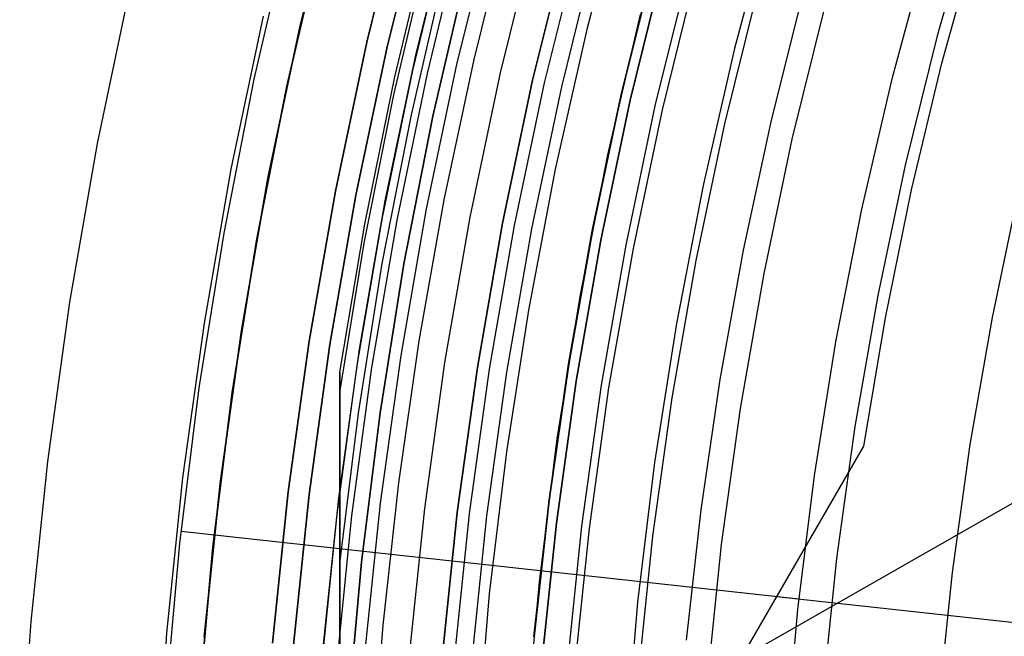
# Model space of a CAD drawing. Header units: millimetres. Extents: x 8929 to 10091, y -2708 to -1691.
# Tile 43 of 196: x 9432 to 9449, y -2052 to -2041. Entities that reach past the tile are written whole.
import ezdxf

# ---------------------------------------------------------------- set-up
doc = ezdxf.new("R2010")
doc.units = ezdxf.units.MM
for name, color, linetype in [('1', 7, 'Continuous'), ('COLOR EXT', 7, 'Continuous'), ('luz', 7, 'Continuous')]:
    doc.layers.add(name, color=color, linetype=linetype)

msp = doc.modelspace()

# ---------------------------------------------------------------- linework, layer by layer
at = {"layer": '1', "color": 7, "true_color": 0xffffff}
for p, q in [((9444.743, -2039.512, 44.653), (9444.137, -2041.789, 44.653)), ((9444.743, -2039.512, 44.653), (9444.137, -2041.789, 44.653)), ((9436.094, -2042.308, 65.998), (9436.688, -2039.75, 65.998)), ((9436.637, -2042.424, 46.606), (9437.227, -2039.885, 46.606)), ((9437.227, -2039.885, 34.804), (9436.637, -2042.424, 34.804)), ((9436.637, -2042.424, 40.705), (9437.227, -2039.885, 40.705)), ((9447.611, -2042.038, 65.998), (9448.192, -2039.934, 65.998)), ((9446.781, -2042.28, 76.403), (9447.37, -2040.093, 76.403)), ((9442.791, -2040.334, 60.904), (9442.239, -2042.567, 60.904)), ((9442.239, -2042.567, 60.406), (9442.791, -2040.334, 60.406)), ((9442.792, -2040.334, 59.909), (9442.24, -2042.567, 59.909)), ((9442.964, -2040.326, 46.153), (9442.389, -2042.656, 46.153)), ((9442.389, -2042.656, 53.153), (9442.964, -2040.326, 53.153)), ((9442.964, -2040.326, 49.653), (9442.389, -2042.656, 49.653)), ((9442.81, -2042.752, 138.188), (9443.381, -2040.437, 138.188)), ((9434.019, -2040.745, 69.704), (9433.464, -2043.383, 69.704)), ((9444.749, -2043.018, 63.451), (9445.281, -2040.88, 63.451)), ((9462.872, -2041.365, 34.804), (9434.98, -2057.3, 34.804)), ((9436.242, -2041.252, 71.704), (9435.704, -2043.813, 71.704)), ((9442.015, -2043.575, 42.804), (9442.562, -2041.222, 42.804)), ((9442.015, -2043.575, 51.854), (9442.562, -2041.222, 51.854)), ((9444.137, -2041.789, 44.653), (9443.611, -2044.085, 44.653)), ((9444.137, -2041.789, 44.653), (9443.611, -2044.085, 44.653)), ((9447.102, -2044.162, 65.998), (9447.611, -2042.038, 65.998)), ((9435.589, -2044.885, 65.998), (9436.094, -2042.308, 65.998)), ((9446.269, -2044.485, 76.403), (9446.781, -2042.28, 76.403)), ((9436.136, -2044.982, 46.606), (9436.637, -2042.424, 46.606)), ((9436.637, -2042.424, 34.804), (9436.136, -2044.982, 34.804)), ((9436.136, -2044.982, 40.705), (9436.637, -2042.424, 40.705)), ((9442.239, -2042.567, 60.904), (9441.761, -2044.817, 60.904)), ((9441.761, -2044.817, 60.406), (9442.239, -2042.567, 60.406)), ((9442.24, -2042.567, 59.909), (9441.763, -2044.818, 59.909)), ((9442.389, -2042.656, 46.153), (9441.896, -2045.003, 46.153)), ((9441.896, -2045.003, 53.153), (9442.389, -2042.656, 53.153)), ((9442.389, -2042.656, 49.653), (9441.896, -2045.003, 49.653)), ((9442.32, -2045.085, 138.188), (9442.81, -2042.752, 138.188)), ((9444.288, -2045.171, 63.451), (9444.749, -2043.018, 63.451)), ((9433.464, -2043.383, 69.704), (9433.001, -2046.039, 69.704)), ((9441.551, -2045.945, 42.804), (9442.015, -2043.575, 42.804)), ((9441.551, -2045.945, 51.854), (9442.015, -2043.575, 51.854)), ((9435.704, -2043.813, 71.704), (9435.255, -2046.391, 71.704)), ((9443.611, -2044.085, 44.653), (9443.165, -2046.399, 44.653)), ((9443.611, -2044.085, 44.653), (9443.165, -2046.399, 44.653)), ((9446.665, -2046.301, 65.998), (9447.102, -2044.162, 65.998)), ((9445.834, -2046.707, 76.403), (9446.269, -2044.485, 76.403)), ((9441.761, -2044.817, 60.904), (9441.358, -2047.082, 60.904)), ((9441.358, -2047.082, 60.406), (9441.761, -2044.817, 60.406)), ((9441.763, -2044.818, 59.909), (9441.36, -2047.082, 59.909)), ((9435.174, -2047.478, 65.998), (9435.589, -2044.885, 65.998)), ((9435.724, -2047.556, 46.606), (9436.136, -2044.982, 46.606)), ((9436.136, -2044.982, 34.804), (9435.724, -2047.556, 34.804)), ((9435.724, -2047.556, 40.705), (9436.136, -2044.982, 40.705)), ((9441.896, -2045.003, 46.153), (9441.484, -2047.367, 46.153)), ((9441.484, -2047.367, 53.153), (9441.896, -2045.003, 53.153)), ((9441.896, -2045.003, 49.653), (9441.484, -2047.367, 49.653)), ((9441.911, -2047.434, 138.188), (9442.32, -2045.085, 138.188)), ((9443.897, -2047.339, 63.451), (9444.288, -2045.171, 63.451)), ((9441.169, -2048.331, 42.804), (9441.551, -2045.945, 42.804)), ((9441.169, -2048.331, 51.854), (9441.551, -2045.945, 51.854)), ((9433.001, -2046.039, 69.704), (9432.63, -2048.709, 69.704)), ((9446.3, -2048.454, 65.998), (9446.665, -2046.301, 65.998)), ((9435.255, -2046.391, 71.704), (9434.894, -2048.983, 71.704)), ((9443.165, -2046.399, 44.653), (9442.799, -2048.726, 44.653)), ((9443.165, -2046.399, 44.653), (9442.799, -2048.726, 44.653)), ((9445.476, -2048.943, 76.403), (9445.834, -2046.707, 76.403)), ((9441.358, -2047.082, 60.904), (9441.031, -2049.359, 60.904)), ((9441.031, -2049.359, 60.406), (9441.358, -2047.082, 60.406)), ((9441.36, -2047.082, 59.909), (9441.032, -2049.359, 59.909)), ((9441.484, -2047.367, 46.153), (9441.154, -2049.743, 46.153)), ((9441.154, -2049.743, 53.153), (9441.484, -2047.367, 53.153)), ((9441.484, -2047.367, 49.653), (9441.154, -2049.743, 49.653)), ((9441.582, -2049.796, 138.188), (9441.911, -2047.434, 138.188)), ((9443.578, -2049.518, 63.451), (9443.897, -2047.339, 63.451)), ((9434.849, -2050.083, 65.998), (9435.174, -2047.478, 65.998)), ((9435.402, -2050.142, 46.606), (9435.724, -2047.556, 46.606)), ((9435.724, -2047.556, 34.804), (9435.402, -2050.142, 34.804)), ((9435.402, -2050.142, 40.705), (9435.724, -2047.556, 40.705)), ((9440.87, -2050.728, 42.804), (9441.169, -2048.331, 42.804)), ((9440.87, -2050.728, 51.854), (9441.169, -2048.331, 51.854)), ((9444.817, -2051.022, 64.854), (9446.3, -2048.454, 65.998)), ((9432.63, -2048.709, 69.704), (9432.352, -2051.39, 69.704)), ((9442.799, -2048.726, 44.653), (9442.514, -2051.065, 44.653)), ((9442.799, -2048.726, 44.653), (9442.514, -2051.065, 44.653)), ((9445.196, -2051.19, 76.403), (9445.476, -2048.943, 76.403)), ((9434.894, -2048.983, 71.704), (9434.624, -2051.586, 71.704)), ((9441.031, -2049.359, 60.904), (9440.778, -2051.645, 60.904)), ((9440.778, -2051.645, 60.406), (9441.031, -2049.359, 60.406)), ((9441.032, -2049.359, 59.909), (9440.779, -2051.645, 59.909)), ((9443.331, -2051.706, 63.451), (9443.578, -2049.518, 63.451)), ((9441.154, -2049.743, 46.153), (9440.906, -2052.13, 46.153)), ((9440.906, -2052.13, 53.153), (9441.154, -2049.743, 53.153)), ((9441.154, -2049.743, 49.653), (9440.906, -2052.13, 49.653)), ((9445.214, -2051.017, 76.403), (9434.871, -2049.882, 65.998)), ((9441.336, -2052.167, 138.188), (9441.582, -2049.796, 138.188)), ((9434.616, -2052.699, 65.998), (9434.849, -2050.083, 65.998)), ((9435.169, -2052.739, 46.606), (9435.402, -2050.142, 46.606)), ((9435.402, -2050.142, 34.804), (9435.169, -2052.739, 34.804)), ((9435.169, -2052.739, 40.705), (9435.402, -2050.142, 40.705)), ((9440.655, -2053.134, 42.804), (9440.87, -2050.728, 42.804)), ((9440.655, -2053.134, 51.854), (9440.87, -2050.728, 51.854)), ((9442.514, -2051.065, 44.653), (9442.31, -2053.412, 44.653)), ((9442.514, -2051.065, 44.653), (9442.31, -2053.412, 44.653)), ((9443.351, -2053.561, 63.623), (9444.817, -2051.022, 64.854)), ((9450.831, -2051.633, 70.904), (9444.842, -2050.976, 64.879)), ((9444.994, -2053.446, 76.403), (9445.196, -2051.19, 76.403)), ((9432.352, -2051.39, 69.704), (9432.166, -2054.079, 69.704)), ((9434.624, -2051.586, 71.704), (9434.443, -2054.197, 71.704))]:
    msp.add_line(p, q, dxfattribs=at)
at = {"layer": 'COLOR EXT', "color": 30, "true_color": 0xff8d00}
for p, q in [((9436.856, -2041.432, 34.804), (9437.476, -2038.918, 34.804)), ((9437.476, -2038.918, -30.696), (9436.856, -2041.432, -30.696)), ((9436.856, -2041.432, 2.054), (9437.476, -2038.918, 2.054)), ((9437.978, -2041.688, -28.696), (9438.588, -2039.212, -28.696)), ((9438.588, -2039.212, -30.696), (9437.978, -2041.688, -30.696)), ((9437.978, -2041.688, -29.696), (9438.588, -2039.212, -29.696)), ((9438.806, -2041.877, 34.804), (9439.409, -2039.43, 34.804)), ((9438.806, -2041.877, 28.204), (9439.409, -2039.43, 28.204)), ((9439.334, -2039.715, 21.604), (9438.742, -2042.16, 21.604)), ((9439.774, -2041.977, 19.504), (9440.351, -2039.646, 19.504)), ((9439.577, -2039.777, -28.696), (9438.987, -2042.213, -28.696)), ((9436.324, -2043.965, 34.804), (9436.856, -2041.432, 34.804)), ((9436.856, -2041.432, -30.696), (9436.324, -2043.965, -30.696)), ((9436.324, -2043.965, 2.054), (9436.856, -2041.432, 2.054)), ((9437.453, -2044.182, -28.696), (9437.978, -2041.688, -28.696)), ((9437.978, -2041.688, -30.696), (9437.453, -2044.182, -30.696)), ((9437.453, -2044.182, -29.696), (9437.978, -2041.688, -29.696)), ((9438.288, -2044.343, 34.804), (9438.806, -2041.877, 34.804)), ((9438.288, -2044.343, 28.204), (9438.806, -2041.877, 28.204)), ((9439.274, -2044.325, 19.504), (9439.774, -2041.977, 19.504)), ((9438.742, -2042.16, 21.604), (9438.235, -2044.623, 21.604)), ((9438.987, -2042.213, -28.696), (9438.481, -2044.667, -28.696)), ((9435.879, -2046.516, 34.804), (9436.324, -2043.965, 34.804)), ((9436.324, -2043.965, -30.696), (9435.879, -2046.516, -30.696)), ((9435.879, -2046.516, 2.054), (9436.324, -2043.965, 2.054)), ((9437.015, -2046.694, -28.696), (9437.453, -2044.182, -28.696)), ((9437.453, -2044.182, -30.696), (9437.015, -2046.694, -30.696)), ((9437.015, -2046.694, -29.696), (9437.453, -2044.182, -29.696)), ((9437.855, -2046.826, 34.804), (9438.288, -2044.343, 34.804)), ((9437.855, -2046.826, 28.204), (9438.288, -2044.343, 28.204)), ((9438.854, -2046.689, 19.504), (9439.274, -2044.325, 19.504)), ((9438.235, -2044.623, 21.604), (9437.812, -2047.102, 21.604)), ((9438.481, -2044.667, -28.696), (9438.06, -2047.138, -28.696)), ((9435.523, -2049.08, 34.804), (9435.879, -2046.516, 34.804)), ((9435.879, -2046.516, -30.696), (9435.523, -2049.08, -30.696)), ((9435.523, -2049.08, 2.054), (9435.879, -2046.516, 2.054)), ((9436.664, -2049.219, -28.696), (9437.015, -2046.694, -28.696)), ((9437.015, -2046.694, -30.696), (9436.664, -2049.219, -30.696)), ((9436.664, -2049.219, -29.696), (9437.015, -2046.694, -29.696)), ((9438.513, -2049.066, 19.504), (9438.854, -2046.689, 19.504)), ((9437.508, -2049.322, 34.804), (9437.855, -2046.826, 34.804)), ((9437.508, -2049.322, 28.204), (9437.855, -2046.826, 28.204)), ((9437.812, -2047.102, 21.604), (9437.476, -2049.595, 21.604)), ((9438.06, -2047.138, -28.696), (9437.724, -2049.621, -28.696)), ((9435.255, -2051.656, 34.804), (9435.523, -2049.08, 34.804)), ((9435.523, -2049.08, -30.696), (9435.255, -2051.656, -30.696)), ((9435.255, -2051.656, 2.054), (9435.523, -2049.08, 2.054)), ((9438.25, -2051.452, 19.504), (9438.513, -2049.066, 19.504)), ((9436.401, -2051.755, -28.696), (9436.664, -2049.219, -28.696)), ((9436.664, -2049.219, -30.696), (9436.401, -2051.755, -30.696)), ((9436.401, -2051.755, -29.696), (9436.664, -2049.219, -29.696)), ((9437.248, -2051.828, 34.804), (9437.508, -2049.322, 34.804)), ((9437.248, -2051.828, 28.204), (9437.508, -2049.322, 28.204)), ((9437.476, -2049.595, 21.604), (9437.225, -2052.097, 21.604)), ((9437.724, -2049.621, -28.696), (9437.474, -2052.115, -28.696)), ((9438.068, -2053.846, 19.504), (9438.25, -2051.452, 19.504))]:
    msp.add_line(p, q, dxfattribs=at)
at = {"layer": 'luz', "color": 7, "true_color": 0xffffff}
for p, q in [((9442.269, -2039.15, -26.421), (9441.661, -2041.473, -26.421)), ((9438.319, -2041.765, -30.696), (9438.926, -2039.302, -30.696)), ((9438.319, -2041.765, -28.896), (9438.926, -2039.302, -28.896)), ((9438.926, -2039.302, -29.796), (9438.319, -2041.765, -29.796)), ((9448.137, -2039.435, -28.82), (9447.529, -2041.581, -28.82)), ((9440.086, -2039.609, -30.696), (9439.489, -2042.032, -30.696)), ((9438.446, -2042.265, -26.264), (9439.034, -2039.815, -26.274)), ((9438.446, -2042.265, -24.264), (9439.034, -2039.815, -24.274)), ((9440.22, -2042.199, -31.218), (9440.811, -2039.801, -31.218)), ((9440.756, -2042.322, -25.957), (9441.343, -2039.942, -25.957)), ((9440.756, -2042.322, -23.196), (9441.343, -2039.942, -23.196)), ((9441.343, -2039.942, -24.577), (9440.756, -2042.322, -24.577)), ((9441.536, -2039.993, -30.696), (9440.951, -2042.366, -30.696)), ((9438.431, -2042.569, -26.176), (9439.012, -2040.102, -26.186)), ((9438.431, -2042.569, -24.176), (9439.012, -2040.102, -24.186)), ((9438.431, -2042.569, -26.349), (9439.012, -2040.102, -26.359)), ((9438.431, -2042.569, -24.349), (9439.012, -2040.102, -24.359)), ((9441.244, -2042.433, -26.457), (9441.826, -2040.07, -26.457)), ((9438.725, -2042.903, -25.967), (9439.299, -2040.429, -25.977)), ((9438.725, -2042.903, -23.967), (9439.299, -2040.429, -23.977)), ((9438.725, -2042.903, -26.553), (9439.299, -2040.429, -26.563)), ((9438.725, -2042.903, -24.553), (9439.299, -2040.429, -24.563)), ((9439.658, -2040.468, -25.767), (9439.086, -2042.926, -25.757)), ((9439.658, -2040.468, -23.767), (9439.086, -2042.926, -23.757)), ((9439.086, -2042.926, -26.757), (9439.658, -2040.468, -26.767)), ((9439.086, -2042.926, -24.757), (9439.658, -2040.468, -24.767)), ((9439.658, -2040.468, -23.196), (9439.086, -2042.926, -23.196)), ((9439.086, -2042.926, -28.896), (9439.658, -2040.468, -28.896)), ((9439.658, -2040.468, -23.691), (9439.086, -2042.926, -23.691)), ((9439.658, -2040.468, -25.447), (9439.086, -2042.926, -25.447)), ((9439.658, -2040.468, -27.802), (9439.086, -2042.926, -27.802)), ((9443.493, -2040.512, -29.289), (9442.925, -2042.817, -29.289)), ((9443.973, -2043.056, -29.575), (9444.533, -2040.787, -29.575)), ((9445.647, -2041.082, -29.883), (9445.097, -2043.313, -29.883)), ((9441.661, -2041.473, -26.421), (9441.132, -2043.815, -26.421)), ((9447.529, -2041.581, -28.82), (9446.996, -2043.746, -28.82)), ((9437.797, -2044.249, -30.696), (9438.319, -2041.765, -30.696)), ((9437.797, -2044.249, -28.896), (9438.319, -2041.765, -28.896)), ((9438.319, -2041.765, -29.796), (9437.797, -2044.249, -29.796)), ((9439.489, -2042.032, -30.696), (9438.975, -2044.475, -30.696)), ((9439.712, -2044.617, -31.218), (9440.22, -2042.199, -31.218)), ((9437.944, -2044.733, -26.254), (9438.446, -2042.265, -26.264)), ((9437.944, -2044.733, -24.254), (9438.446, -2042.265, -24.264)), ((9440.252, -2044.72, -25.957), (9440.756, -2042.322, -25.957)), ((9440.252, -2044.72, -23.196), (9440.756, -2042.322, -23.196)), ((9440.756, -2042.322, -24.577), (9440.252, -2044.72, -24.577)), ((9440.951, -2042.366, -30.696), (9440.448, -2044.758, -30.696)), ((9440.743, -2044.815, -26.457), (9441.244, -2042.433, -26.457)), ((9437.935, -2045.055, -26.166), (9438.431, -2042.569, -26.176)), ((9437.935, -2045.055, -24.166), (9438.431, -2042.569, -24.176)), ((9437.935, -2045.055, -26.339), (9438.431, -2042.569, -26.349)), ((9437.935, -2045.055, -24.339), (9438.431, -2042.569, -24.349)), ((9442.925, -2042.817, -29.289), (9442.437, -2045.14, -29.289)), ((9438.238, -2045.394, -25.957), (9438.725, -2042.903, -25.967)), ((9438.238, -2045.394, -23.957), (9438.725, -2042.903, -23.967)), ((9438.238, -2045.394, -26.543), (9438.725, -2042.903, -26.553)), ((9438.238, -2045.394, -24.543), (9438.725, -2042.903, -24.553)), ((9439.086, -2042.926, -25.757), (9438.6, -2045.401, -25.746)), ((9439.086, -2042.926, -23.757), (9438.6, -2045.401, -23.746)), ((9438.6, -2045.401, -26.746), (9439.086, -2042.926, -26.757)), ((9438.6, -2045.401, -24.746), (9439.086, -2042.926, -24.757)), ((9439.086, -2042.926, -23.196), (9438.6, -2045.401, -23.196)), ((9438.6, -2045.401, -28.896), (9439.086, -2042.926, -28.896)), ((9439.086, -2042.926, -23.691), (9438.6, -2045.401, -23.691)), ((9439.086, -2042.926, -25.447), (9438.6, -2045.401, -25.447)), ((9439.086, -2042.926, -27.802), (9438.6, -2045.401, -27.802)), ((9443.493, -2045.343, -29.575), (9443.973, -2043.056, -29.575)), ((9445.097, -2043.313, -29.883), (9444.625, -2045.561, -29.883)), ((9441.132, -2043.815, -26.421), (9440.684, -2046.174, -26.421)), ((9446.996, -2043.746, -28.82), (9446.537, -2045.928, -28.82)), ((9437.361, -2046.748, -30.696), (9437.797, -2044.249, -30.696)), ((9437.361, -2046.748, -28.896), (9437.797, -2044.249, -28.896)), ((9437.797, -2044.249, -29.796), (9437.361, -2046.748, -29.796)), ((9448.894, -2044.179, -27.757), (9448.449, -2046.296, -27.757)), ((9438.975, -2044.475, -30.696), (9438.547, -2046.934, -30.696)), ((9439.288, -2047.05, -31.218), (9439.712, -2044.617, -31.218)), ((9437.526, -2047.216, -26.245), (9437.944, -2044.733, -26.254)), ((9437.526, -2047.216, -24.245), (9437.944, -2044.733, -24.254)), ((9439.831, -2047.135, -25.957), (9440.252, -2044.72, -25.957)), ((9439.831, -2047.135, -23.196), (9440.252, -2044.72, -23.196)), ((9440.252, -2044.72, -24.577), (9439.831, -2047.135, -24.577)), ((9440.448, -2044.758, -30.696), (9440.029, -2047.166, -30.696)), ((9440.325, -2047.212, -26.457), (9440.743, -2044.815, -26.457)), ((9437.526, -2047.557, -26.157), (9437.935, -2045.055, -26.166)), ((9437.526, -2047.557, -24.157), (9437.935, -2045.055, -24.166)), ((9437.526, -2047.557, -26.33), (9437.935, -2045.055, -26.339)), ((9437.526, -2047.557, -24.33), (9437.935, -2045.055, -24.339)), ((9442.437, -2045.14, -29.289), (9442.029, -2047.479, -29.289)), ((9437.838, -2047.901, -25.947), (9438.238, -2045.394, -25.957)), ((9437.838, -2047.901, -23.947), (9438.238, -2045.394, -23.957)), ((9437.838, -2047.901, -26.533), (9438.238, -2045.394, -26.543)), ((9437.838, -2047.901, -24.533), (9438.238, -2045.394, -24.543)), ((9438.6, -2045.401, -25.746), (9438.201, -2047.893, -25.737)), ((9438.6, -2045.401, -23.746), (9438.201, -2047.893, -23.737)), ((9438.201, -2047.893, -26.737), (9438.6, -2045.401, -26.746)), ((9438.201, -2047.893, -24.737), (9438.6, -2045.401, -24.746)), ((9438.6, -2045.401, -23.196), (9438.201, -2047.893, -23.196)), ((9438.201, -2047.893, -28.896), (9438.6, -2045.401, -28.896)), ((9438.6, -2045.401, -23.691), (9438.201, -2047.893, -23.691)), ((9438.6, -2045.401, -25.447), (9438.201, -2047.893, -25.447)), ((9438.6, -2045.401, -27.802), (9438.201, -2047.893, -27.802)), ((9443.091, -2047.646, -29.575), (9443.493, -2045.343, -29.575)), ((9444.625, -2045.561, -29.883), (9444.23, -2047.824, -29.883)), ((9446.537, -2045.928, -28.82), (9446.154, -2048.125, -28.82)), ((9440.684, -2046.174, -26.421), (9440.316, -2048.546, -26.421)), ((9448.449, -2046.296, -27.757), (9448.078, -2048.427, -27.757)), ((9437.012, -2049.261, -30.696), (9437.361, -2046.748, -30.696)), ((9437.012, -2049.261, -28.896), (9437.361, -2046.748, -28.896)), ((9437.361, -2046.748, -29.796), (9437.012, -2049.261, -29.796)), ((9438.547, -2046.934, -30.696), (9438.203, -2049.406, -30.696)), ((9438.948, -2049.496, -31.218), (9439.288, -2047.05, -31.218)), ((9439.494, -2049.563, -25.957), (9439.831, -2047.135, -25.957)), ((9439.494, -2049.563, -23.196), (9439.831, -2047.135, -23.196)), ((9439.831, -2047.135, -24.577), (9439.494, -2049.563, -24.577)), ((9437.526, -2047.219, -24.247), (9437.526, -2047.218, -24.245)), ((9437.526, -2047.218, -24.245), (9437.526, -2047.218, -24.243)), ((9437.526, -2047.218, -24.243), (9437.526, -2047.218, -24.241)), ((9437.526, -2047.218, -24.241), (9437.526, -2047.218, -24.239)), ((9437.526, -2047.218, -24.239), (9437.526, -2047.218, -24.237)), ((9437.526, -2047.218, -24.237), (9437.526, -2047.218, -24.235)), ((9437.526, -2047.218, -24.235), (9437.526, -2047.218, -24.233)), ((9437.526, -2047.218, -24.233), (9437.526, -2047.218, -24.231)), ((9437.526, -2047.218, -24.231), (9437.526, -2047.218, -24.229)), ((9437.526, -2047.218, -24.229), (9437.526, -2047.218, -24.227)), ((9437.526, -2047.218, -24.227), (9437.526, -2047.219, -24.225)), ((9437.526, -2047.219, -26.247), (9437.526, -2047.218, -26.245)), ((9437.526, -2047.218, -26.245), (9437.526, -2047.218, -26.243)), ((9437.526, -2047.218, -26.243), (9437.526, -2047.218, -26.241)), ((9437.526, -2047.218, -26.241), (9437.526, -2047.218, -26.239)), ((9437.526, -2047.218, -26.239), (9437.526, -2047.218, -26.237)), ((9437.526, -2047.218, -26.237), (9437.526, -2047.218, -26.235)), ((9437.526, -2047.218, -26.235), (9437.526, -2047.218, -26.233)), ((9437.526, -2047.218, -26.233), (9437.526, -2047.218, -26.231)), ((9437.526, -2047.218, -26.231), (9437.526, -2047.218, -26.229)), ((9437.526, -2047.218, -26.229), (9437.526, -2047.218, -26.227)), ((9437.526, -2047.218, -26.227), (9437.526, -2047.219, -26.225)), ((9437.526, -2047.22, -24.253), (9437.526, -2047.219, -24.251)), ((9437.526, -2047.219, -24.251), (9437.526, -2047.219, -24.249)), ((9437.526, -2047.219, -24.249), (9437.526, -2047.219, -24.247)), ((9437.526, -2047.219, -24.225), (9437.526, -2047.219, -24.223)), ((9437.526, -2047.219, -24.223), (9437.526, -2047.22, -24.221)), ((9437.526, -2047.22, -26.253), (9437.526, -2047.219, -26.251)), ((9437.526, -2047.219, -26.251), (9437.526, -2047.219, -26.249)), ((9437.526, -2047.219, -26.249), (9437.526, -2047.219, -26.247)), ((9437.526, -2047.219, -26.225), (9437.526, -2047.219, -26.223)), ((9437.526, -2047.219, -26.223), (9437.526, -2047.22, -26.221)), ((9437.526, -2047.221, -24.255), (9437.526, -2047.22, -24.253)), ((9437.526, -2047.22, -24.221), (9437.526, -2047.22, -24.219)), ((9437.526, -2047.22, -24.219), (9437.526, -2047.221, -24.217)), ((9437.526, -2047.221, -26.255), (9437.526, -2047.22, -26.253)), ((9437.526, -2047.22, -26.221), (9437.526, -2047.22, -26.219)), ((9437.526, -2047.22, -26.219), (9437.526, -2047.221, -26.217)), ((9437.526, -2047.222, -24.258), (9437.526, -2047.221, -24.256)), ((9437.526, -2047.221, -24.256), (9437.526, -2047.221, -24.255)), ((9437.526, -2047.221, -24.217), (9437.526, -2047.221, -24.216)), ((9437.526, -2047.221, -24.216), (9437.526, -2047.222, -24.214)), ((9437.526, -2047.222, -26.258), (9437.526, -2047.221, -26.256)), ((9437.526, -2047.221, -26.256), (9437.526, -2047.221, -26.255)), ((9437.526, -2047.221, -26.217), (9437.526, -2047.221, -26.216)), ((9437.526, -2047.221, -26.216), (9437.526, -2047.222, -26.214)), ((9437.526, -2047.223, -24.26), (9437.526, -2047.222, -24.258)), ((9437.526, -2047.222, -24.214), (9437.526, -2047.223, -24.212)), ((9437.526, -2047.223, -26.26), (9437.526, -2047.222, -26.258)), ((9437.526, -2047.222, -26.214), (9437.526, -2047.223, -26.212)), ((9437.526, -2047.224, -24.262), (9437.526, -2047.223, -24.26)), ((9437.526, -2047.223, -24.212), (9437.526, -2047.224, -24.21)), ((9437.526, -2047.224, -26.262), (9437.526, -2047.223, -26.26)), ((9437.526, -2047.223, -26.212), (9437.526, -2047.224, -26.21)), ((9437.526, -2047.225, -24.264), (9437.526, -2047.224, -24.262)), ((9437.526, -2047.224, -24.21), (9437.526, -2047.225, -24.208)), ((9437.526, -2047.225, -26.264), (9437.526, -2047.224, -26.262)), ((9437.526, -2047.224, -26.21), (9437.526, -2047.225, -26.208)), ((9437.526, -2047.226, -24.265), (9437.526, -2047.225, -24.264)), ((9437.526, -2047.225, -24.208), (9437.526, -2047.226, -24.207)), ((9437.526, -2047.226, -26.265), (9437.526, -2047.225, -26.264)), ((9437.526, -2047.225, -26.208), (9437.526, -2047.226, -26.207)), ((9437.526, -2047.227, -24.267), (9437.526, -2047.226, -24.265)), ((9437.526, -2047.226, -24.207), (9437.526, -2047.227, -24.205)), ((9437.526, -2047.227, -26.267), (9437.526, -2047.226, -26.265)), ((9437.526, -2047.226, -26.207), (9437.526, -2047.227, -26.205)), ((9437.526, -2047.228, -24.269), (9437.526, -2047.227, -24.267)), ((9437.526, -2047.227, -24.205), (9437.526, -2047.228, -24.203)), ((9437.526, -2047.228, -26.269), (9437.526, -2047.227, -26.267)), ((9437.526, -2047.227, -26.205), (9437.526, -2047.228, -26.203)), ((9437.526, -2047.229, -24.27), (9437.526, -2047.228, -24.269)), ((9437.526, -2047.228, -24.203), (9437.526, -2047.229, -24.202)), ((9437.526, -2047.229, -26.27), (9437.526, -2047.228, -26.269)), ((9437.526, -2047.228, -26.203), (9437.526, -2047.229, -26.202)), ((9437.526, -2047.23, -24.272), (9437.526, -2047.229, -24.27)), ((9437.526, -2047.229, -24.202), (9437.526, -2047.23, -24.2)), ((9437.526, -2047.23, -26.272), (9437.526, -2047.229, -26.27)), ((9437.526, -2047.229, -26.202), (9437.526, -2047.23, -26.2)), ((9437.526, -2047.231, -24.273), (9437.526, -2047.23, -24.272)), ((9437.526, -2047.23, -24.2), (9437.526, -2047.232, -24.199)), ((9437.526, -2047.231, -26.273), (9437.526, -2047.23, -26.272)), ((9437.526, -2047.23, -26.2), (9437.526, -2047.232, -26.199)), ((9437.526, -2047.233, -24.275), (9437.526, -2047.231, -24.273)), ((9437.526, -2047.233, -26.275), (9437.526, -2047.231, -26.273)), ((9437.526, -2047.232, -24.199), (9437.526, -2047.233, -24.197)), ((9437.526, -2047.232, -26.199), (9437.526, -2047.233, -26.197)), ((9437.526, -2047.234, -24.276), (9437.526, -2047.233, -24.275)), ((9437.526, -2047.233, -24.197), (9437.526, -2047.234, -24.196)), ((9437.526, -2047.234, -26.276), (9437.526, -2047.233, -26.275)), ((9437.526, -2047.233, -26.197), (9437.526, -2047.234, -26.196)), ((9437.526, -2047.235, -24.278), (9437.526, -2047.234, -24.276)), ((9437.526, -2047.234, -24.196), (9437.526, -2047.236, -24.194)), ((9437.526, -2047.235, -26.278), (9437.526, -2047.234, -26.276)), ((9437.526, -2047.234, -26.196), (9437.526, -2047.236, -26.194)), ((9437.526, -2047.237, -24.279), (9437.526, -2047.235, -24.278)), ((9437.526, -2047.237, -26.279), (9437.526, -2047.235, -26.278)), ((9437.526, -2047.236, -24.194), (9437.526, -2047.237, -24.193)), ((9437.526, -2047.236, -26.194), (9437.526, -2047.237, -26.193)), ((9437.526, -2047.238, -24.28), (9437.526, -2047.237, -24.279)), ((9437.526, -2047.237, -24.193), (9437.526, -2047.239, -24.192)), ((9437.526, -2047.238, -26.28), (9437.526, -2047.237, -26.279)), ((9437.526, -2047.237, -26.193), (9437.526, -2047.239, -26.192)), ((9437.526, -2047.24, -24.282), (9437.526, -2047.238, -24.28)), ((9437.526, -2047.24, -26.282), (9437.526, -2047.238, -26.28)), ((9437.526, -2047.239, -24.192), (9437.526, -2047.24, -24.191)), ((9437.526, -2047.239, -26.192), (9437.526, -2047.24, -26.191)), ((9437.526, -2047.242, -24.283), (9437.526, -2047.24, -24.282)), ((9437.526, -2047.24, -24.191), (9437.526, -2047.242, -24.189)), ((9437.526, -2047.242, -26.283), (9437.526, -2047.24, -26.282)), ((9437.526, -2047.24, -26.191), (9437.526, -2047.242, -26.189)), ((9437.526, -2047.243, -24.284), (9437.526, -2047.242, -24.283)), ((9437.526, -2047.242, -24.189), (9437.526, -2047.244, -24.188)), ((9437.526, -2047.243, -26.284), (9437.526, -2047.242, -26.283)), ((9437.526, -2047.242, -26.189), (9437.526, -2047.244, -26.188)), ((9437.526, -2047.245, -24.285), (9437.526, -2047.243, -24.284)), ((9437.526, -2047.245, -26.285), (9437.526, -2047.243, -26.284)), ((9437.526, -2047.244, -24.188), (9437.526, -2047.245, -24.187)), ((9437.526, -2047.244, -26.188), (9437.526, -2047.245, -26.187)), ((9437.526, -2047.247, -24.286), (9437.526, -2047.245, -24.285)), ((9437.526, -2047.245, -24.187), (9437.526, -2047.247, -24.186)), ((9437.526, -2047.247, -26.286), (9437.526, -2047.245, -26.285)), ((9437.526, -2047.245, -26.187), (9437.526, -2047.247, -26.186)), ((9437.526, -2047.248, -24.287), (9437.526, -2047.247, -24.286)), ((9437.526, -2047.247, -24.186), (9437.526, -2047.249, -24.185)), ((9437.526, -2047.248, -26.287), (9437.526, -2047.247, -26.286)), ((9437.526, -2047.247, -26.186), (9437.526, -2047.249, -26.185)), ((9437.526, -2047.25, -24.288), (9437.526, -2047.248, -24.287)), ((9437.526, -2047.25, -26.288), (9437.526, -2047.248, -26.287)), ((9437.526, -2047.249, -24.185), (9437.526, -2047.251, -24.184)), ((9437.526, -2047.249, -26.185), (9437.526, -2047.251, -26.184)), ((9437.526, -2047.252, -24.289), (9437.526, -2047.25, -24.288)), ((9437.526, -2047.252, -26.289), (9437.526, -2047.25, -26.288)), ((9437.526, -2047.251, -24.184), (9437.526, -2047.252, -24.184)), ((9437.526, -2047.251, -26.184), (9437.526, -2047.252, -26.184)), ((9437.526, -2047.254, -24.289), (9437.526, -2047.252, -24.289)), ((9437.526, -2047.252, -24.184), (9437.526, -2047.254, -24.183)), ((9437.526, -2047.254, -26.289), (9437.526, -2047.252, -26.289)), ((9437.526, -2047.252, -26.184), (9437.526, -2047.254, -26.183)), ((9437.526, -2047.256, -24.29), (9437.526, -2047.254, -24.289)), ((9437.526, -2047.254, -24.183), (9437.526, -2047.256, -24.182)), ((9437.526, -2047.256, -26.29), (9437.526, -2047.254, -26.289)), ((9437.526, -2047.254, -26.183), (9437.526, -2047.256, -26.182)), ((9437.526, -2047.257, -24.291), (9437.526, -2047.256, -24.29)), ((9437.526, -2047.256, -24.182), (9437.526, -2047.258, -24.182)), ((9437.526, -2047.257, -26.291), (9437.526, -2047.256, -26.29)), ((9437.526, -2047.256, -26.182), (9437.526, -2047.258, -26.182)), ((9437.526, -2047.259, -24.291), (9437.526, -2047.257, -24.291)), ((9437.526, -2047.259, -26.291), (9437.526, -2047.257, -26.291)), ((9437.526, -2047.258, -24.182), (9437.526, -2047.26, -24.181)), ((9437.526, -2047.258, -26.182), (9437.526, -2047.26, -26.181)), ((9437.526, -2047.261, -24.292), (9437.526, -2047.259, -24.291)), ((9437.526, -2047.261, -26.292), (9437.526, -2047.259, -26.291)), ((9437.526, -2047.26, -24.181), (9437.526, -2047.262, -24.181)), ((9437.526, -2047.26, -26.181), (9437.526, -2047.262, -26.181)), ((9437.526, -2047.263, -24.292), (9437.526, -2047.261, -24.292)), ((9437.526, -2047.263, -26.292), (9437.526, -2047.261, -26.292)), ((9437.526, -2047.262, -24.181), (9437.526, -2047.264, -24.18)), ((9437.526, -2047.262, -26.181), (9437.526, -2047.264, -26.18)), ((9437.526, -2047.265, -24.293), (9437.526, -2047.263, -24.292)), ((9437.526, -2047.265, -26.293), (9437.526, -2047.263, -26.292)), ((9437.526, -2047.264, -24.18), (9437.526, -2047.266, -24.18)), ((9437.526, -2047.264, -26.18), (9437.526, -2047.266, -26.18)), ((9437.526, -2047.267, -24.293), (9437.526, -2047.265, -24.293)), ((9437.526, -2047.267, -26.293), (9437.526, -2047.265, -26.293)), ((9437.526, -2047.266, -24.18), (9437.526, -2047.268, -24.179)), ((9437.526, -2047.266, -26.18), (9437.526, -2047.268, -26.179)), ((9437.526, -2047.269, -24.293), (9437.526, -2047.267, -24.293)), ((9437.526, -2047.269, -26.293), (9437.526, -2047.267, -26.293)), ((9437.526, -2047.268, -24.179), (9437.526, -2047.27, -24.179)), ((9437.526, -2047.268, -26.179), (9437.526, -2047.27, -26.179)), ((9437.526, -2047.271, -24.293), (9437.526, -2047.269, -24.293)), ((9437.526, -2047.271, -26.293), (9437.526, -2047.269, -26.293)), ((9437.526, -2047.27, -24.179), (9437.526, -2047.272, -24.179)), ((9437.526, -2047.27, -26.179), (9437.526, -2047.272, -26.179)), ((9437.526, -2047.273, -24.293), (9437.526, -2047.271, -24.293)), ((9437.526, -2047.273, -26.293), (9437.526, -2047.271, -26.293)), ((9437.526, -2047.272, -24.179), (9437.526, -2047.274, -24.179)), ((9437.526, -2047.272, -26.179), (9437.526, -2047.274, -26.179)), ((9437.526, -2047.275, -24.293), (9437.526, -2047.273, -24.293)), ((9437.526, -2047.275, -26.293), (9437.526, -2047.273, -26.293)), ((9437.526, -2047.274, -24.179), (9437.526, -2047.276, -24.179)), ((9437.526, -2047.274, -26.179), (9437.526, -2047.276, -26.179)), ((9437.526, -2047.277, -24.293), (9437.526, -2047.275, -24.293)), ((9437.526, -2047.277, -26.293), (9437.526, -2047.275, -26.293)), ((9437.526, -2047.276, -24.179), (9437.526, -2047.278, -24.179)), ((9437.526, -2047.276, -26.179), (9437.526, -2047.278, -26.179)), ((9437.526, -2047.279, -24.293), (9437.526, -2047.277, -24.293)), ((9437.526, -2047.279, -26.293), (9437.526, -2047.277, -26.293)), ((9437.526, -2047.278, -24.179), (9437.526, -2047.28, -24.179)), ((9437.526, -2047.278, -26.179), (9437.526, -2047.28, -26.179)), ((9437.526, -2047.281, -24.293), (9437.526, -2047.279, -24.293)), ((9437.526, -2047.281, -26.293), (9437.526, -2047.279, -26.293)), ((9437.526, -2047.28, -24.179), (9437.526, -2047.282, -24.179)), ((9437.526, -2047.28, -26.179), (9437.526, -2047.282, -26.179)), ((9437.526, -2047.283, -24.293), (9437.526, -2047.281, -24.293)), ((9437.526, -2047.283, -26.293), (9437.526, -2047.281, -26.293)), ((9437.526, -2047.282, -24.179), (9437.526, -2047.284, -24.18)), ((9437.526, -2047.282, -26.179), (9437.526, -2047.284, -26.18)), ((9437.526, -2047.285, -24.293), (9437.526, -2047.283, -24.293)), ((9437.526, -2047.285, -26.293), (9437.526, -2047.283, -26.293)), ((9437.526, -2047.284, -24.18), (9437.526, -2047.285, -24.18)), ((9437.526, -2047.284, -26.18), (9437.526, -2047.285, -26.18)), ((9437.526, -2047.287, -24.292), (9437.526, -2047.285, -24.293)), ((9437.526, -2047.285, -24.18), (9437.526, -2047.287, -24.18)), ((9437.526, -2047.287, -26.292), (9437.526, -2047.285, -26.293)), ((9437.526, -2047.285, -26.18), (9437.526, -2047.287, -26.18)), ((9437.526, -2047.289, -24.292), (9437.526, -2047.287, -24.292)), ((9437.526, -2047.287, -24.18), (9437.526, -2047.289, -24.181)), ((9437.526, -2047.289, -26.292), (9437.526, -2047.287, -26.292)), ((9437.526, -2047.287, -26.18), (9437.526, -2047.289, -26.181)), ((9437.526, -2047.291, -24.291), (9437.526, -2047.289, -24.292)), ((9437.526, -2047.289, -24.181), (9437.526, -2047.291, -24.181)), ((9437.526, -2047.291, -26.291), (9437.526, -2047.289, -26.292)), ((9437.526, -2047.289, -26.181), (9437.526, -2047.291, -26.181)), ((9437.526, -2047.293, -24.291), (9437.526, -2047.291, -24.291)), ((9437.526, -2047.291, -24.181), (9437.526, -2047.293, -24.182)), ((9437.526, -2047.293, -26.291), (9437.526, -2047.291, -26.291)), ((9437.526, -2047.291, -26.181), (9437.526, -2047.293, -26.182)), ((9437.526, -2047.384, -24.31), (9437.526, -2047.293, -24.291)), ((9437.526, -2047.293, -24.182), (9437.526, -2047.295, -24.183)), ((9437.526, -2047.384, -26.31), (9437.526, -2047.293, -26.291)), ((9437.526, -2047.293, -26.182), (9437.526, -2047.295, -26.183)), ((9437.526, -2047.295, -24.183), (9437.526, -2047.297, -24.183)), ((9437.526, -2047.295, -26.183), (9437.526, -2047.297, -26.183)), ((9437.526, -2047.297, -24.183), (9437.526, -2047.299, -24.184)), ((9437.526, -2047.297, -26.183), (9437.526, -2047.299, -26.184)), ((9437.526, -2047.299, -24.184), (9437.526, -2047.301, -24.185)), ((9437.526, -2047.299, -26.184), (9437.526, -2047.301, -26.185)), ((9437.526, -2047.301, -24.185), (9437.526, -2047.302, -24.186)), ((9437.526, -2047.301, -26.185), (9437.526, -2047.302, -26.186)), ((9437.526, -2047.302, -24.186), (9437.526, -2047.304, -24.187)), ((9437.526, -2047.302, -26.186), (9437.526, -2047.304, -26.187)), ((9437.526, -2047.304, -24.187), (9437.526, -2047.306, -24.188)), ((9437.526, -2047.304, -26.187), (9437.526, -2047.306, -26.188)), ((9437.526, -2047.306, -24.188), (9437.526, -2047.307, -24.189)), ((9437.526, -2047.306, -26.188), (9437.526, -2047.307, -26.189)), ((9437.526, -2047.307, -24.189), (9437.526, -2047.309, -24.19)), ((9437.526, -2047.307, -26.189), (9437.526, -2047.309, -26.19)), ((9437.526, -2047.309, -24.19), (9437.526, -2047.311, -24.192)), ((9437.526, -2047.309, -26.19), (9437.526, -2047.311, -26.192)), ((9437.526, -2047.311, -24.192), (9437.526, -2047.312, -24.193)), ((9437.526, -2047.311, -26.192), (9437.526, -2047.312, -26.193)), ((9440.029, -2047.166, -30.696), (9439.692, -2049.587, -30.696)), ((9439.99, -2049.623, -26.457), (9440.325, -2047.212, -26.457)), ((9437.526, -2047.312, -24.193), (9437.526, -2047.557, -24.157)), ((9437.526, -2047.312, -26.193), (9437.526, -2047.557, -26.157)), ((9437.526, -2047.557, -24.33), (9437.526, -2047.384, -24.31)), ((9437.526, -2047.557, -26.33), (9437.526, -2047.384, -26.31)), ((9437.526, -2047.557, -24.157), (9437.526, -2051.49, -23.872)), ((9437.526, -2051.49, -24.58), (9437.526, -2047.557, -24.33)), ((9437.526, -2047.557, -26.157), (9437.526, -2051.49, -25.872)), ((9437.526, -2051.49, -26.58), (9437.526, -2047.557, -26.33)), ((9442.029, -2047.479, -29.289), (9441.702, -2049.831, -29.289)), ((9442.77, -2049.96, -29.575), (9443.091, -2047.646, -29.575)), ((9437.526, -2050.421, -25.937), (9437.838, -2047.901, -25.947)), ((9437.526, -2050.421, -23.937), (9437.838, -2047.901, -23.947)), ((9437.526, -2050.421, -26.524), (9437.838, -2047.901, -26.533)), ((9437.526, -2050.421, -24.524), (9437.838, -2047.901, -24.533)), ((9438.201, -2047.893, -25.737), (9437.889, -2050.396, -25.727)), ((9438.201, -2047.893, -23.737), (9437.889, -2050.396, -23.727)), ((9437.889, -2050.396, -26.727), (9438.201, -2047.893, -26.737)), ((9437.889, -2050.396, -24.727), (9438.201, -2047.893, -24.737)), ((9438.201, -2047.893, -23.196), (9437.889, -2050.396, -23.196)), ((9437.889, -2050.396, -28.896), (9438.201, -2047.893, -28.896)), ((9438.201, -2047.893, -23.691), (9437.889, -2050.396, -23.691)), ((9438.201, -2047.893, -25.447), (9437.889, -2050.396, -25.447)), ((9438.201, -2047.893, -27.802), (9437.889, -2050.396, -27.802)), ((9444.23, -2047.824, -29.883), (9443.914, -2050.099, -29.883)), ((9446.154, -2048.125, -28.82), (9445.847, -2050.334, -28.82)), ((9448.078, -2048.427, -27.757), (9447.78, -2050.569, -27.757)), ((9440.316, -2048.546, -26.421), (9440.03, -2050.93, -26.421)), ((9437.526, -2048.892, -26.046), (9437.526, -2068.47, -26.046)), ((9436.75, -2051.785, -30.696), (9437.012, -2049.261, -30.696)), ((9436.75, -2051.785, -28.896), (9437.012, -2049.261, -28.896)), ((9437.012, -2049.261, -29.796), (9436.75, -2051.785, -29.796)), ((9438.203, -2049.406, -30.696), (9437.945, -2051.888, -30.696)), ((9438.692, -2051.953, -31.218), (9438.948, -2049.496, -31.218)), ((9439.24, -2052.001, -25.957), (9439.494, -2049.563, -25.957)), ((9439.24, -2052.001, -23.196), (9439.494, -2049.563, -23.196)), ((9439.494, -2049.563, -24.577), (9439.24, -2052.001, -24.577)), ((9439.692, -2049.587, -30.696), (9439.44, -2052.018, -30.696)), ((9439.738, -2052.044, -26.457), (9439.99, -2049.623, -26.457)), ((9441.702, -2049.831, -29.289), (9441.456, -2052.192, -29.289)), ((9442.528, -2052.285, -29.575), (9442.77, -2049.96, -29.575)), ((9443.914, -2050.099, -29.883), (9443.677, -2052.384, -29.883)), ((9437.889, -2050.396, -25.727), (9437.664, -2052.909, -25.718)), ((9437.889, -2050.396, -23.727), (9437.664, -2052.909, -23.718)), ((9437.664, -2052.909, -26.718), (9437.889, -2050.396, -26.727)), ((9437.664, -2052.909, -24.718), (9437.889, -2050.396, -24.727)), ((9437.889, -2050.396, -23.196), (9437.664, -2052.909, -23.196)), ((9437.664, -2052.909, -28.896), (9437.889, -2050.396, -28.896)), ((9437.889, -2050.396, -23.691), (9437.664, -2052.909, -23.691)), ((9437.889, -2050.396, -25.447), (9437.664, -2052.909, -25.447)), ((9437.889, -2050.396, -27.802), (9437.664, -2052.909, -27.802)), ((9445.847, -2050.334, -28.82), (9445.616, -2052.552, -28.82)), ((9447.78, -2050.569, -27.757), (9447.556, -2052.72, -27.757)), ((9440.03, -2050.93, -26.421), (9439.825, -2053.322, -26.421)), ((9437.526, -2051.49, -23.872), (9437.526, -2055.429, -23.709)), ((9437.526, -2055.429, -24.709), (9437.526, -2051.49, -24.58)), ((9437.526, -2051.49, -25.872), (9437.526, -2055.429, -25.709)), ((9437.526, -2055.429, -26.709), (9437.526, -2051.49, -26.58))]:
    msp.add_line(p, q, dxfattribs=at)

doc.saveas('drawing.dxf')
